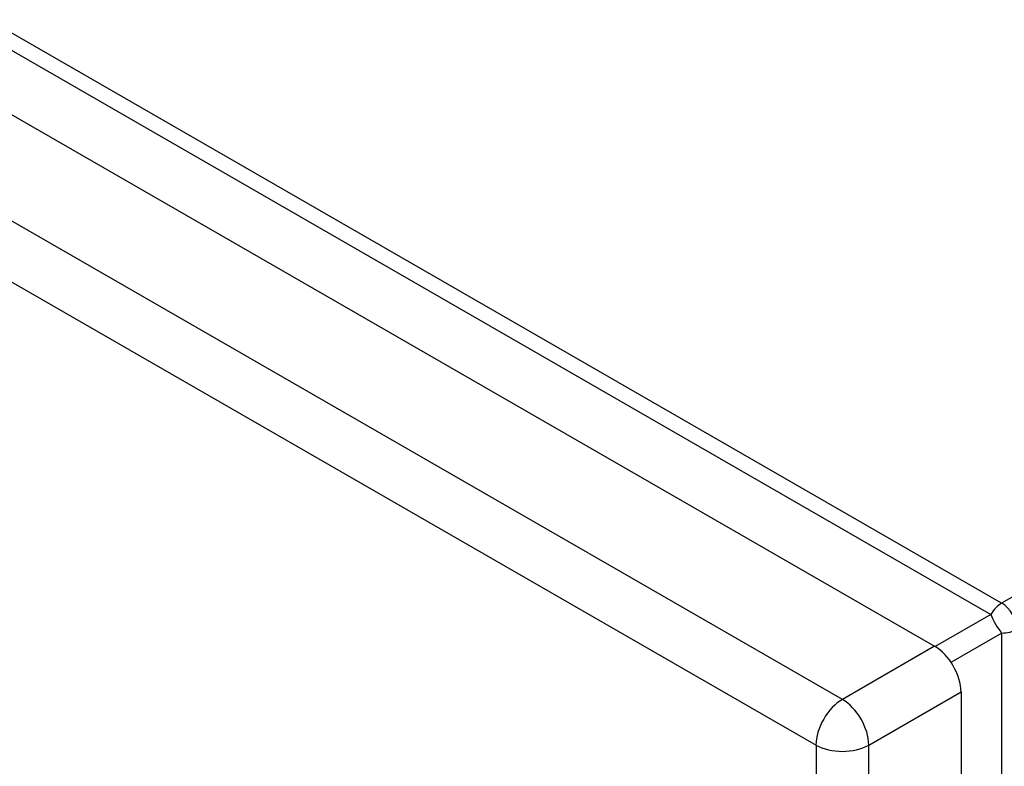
# Model space of a CAD drawing. Header units: inches. Extents: x 5.1 to 81, y 4.4 to 51.
# Tile 54 of 56: x 73.3 to 77.2, y 35.3 to 38.2. Entities that reach past the tile are written whole.
import ezdxf

# ---------------------------------------------------------------- set-up
doc = ezdxf.new("R2010")
doc.units = ezdxf.units.IN
doc.header["$MEASUREMENT"] = 0
doc.layers.add('Visible Edges(ANSI)', color=7, linetype='Continuous', lineweight=25)
doc.layers.add('Visible Tangent Edges(ANSI)', color=7, linetype='Continuous', lineweight=25)

msp = doc.modelspace()

# ---------------------------------------------------------------- linework, layer by layer
at = {"layer": 'Visible Edges(ANSI)'}
for p, q in [((69.9952, 39.7143), (76.9163, 35.7286)), ((77.0196, 35.5498), (77.0196, 33.6377))]:
    msp.add_line(p, q, dxfattribs=at)
msp.add_ellipse((76.9163, 35.6093), major_axis=(0.0729, -0.1265), ratio=0.578093, start_param=0.787332, end_param=2.358128, dxfattribs=at)
at = {"layer": 'Visible Tangent Edges(ANSI)'}
for p, q in [((77.1785, 35.8975), (70.2263, 39.901)), ((70.1843, 39.8567), (77.1365, 35.8532)), ((76.5557, 35.521), (69.6346, 39.5066)), ((69.5313, 39.3278), (76.4525, 35.3421)), ((80.9638, 38.0773), (77.1785, 35.8975)), ((77.1365, 35.8532), (76.9187, 35.7272)), ((76.9804, 35.6659), (77.1785, 35.7804)), ((77.1785, 35.7804), (77.1785, 33.1821)), ((76.9163, 35.7286), (76.5557, 35.521)), ((76.659, 35.3421), (77.0196, 35.5498)), ((76.4525, 35.3421), (76.4525, 33.5198)), ((76.659, 33.5198), (76.659, 35.3421))]:
    msp.add_line(p, q, dxfattribs=at)
for centre, major_axis, ratio, start_param, end_param in [((77.1785, 35.8288), (-0.0419, -0.0728), 0.578093, 3.925057, 4.710455), ((77.1785, 35.8288), (0.0419, -0.0728), 0.578093, 0.787332, 2.358128), ((77.1785, 35.8288), (0.042, -0.0727), 0.332474, 4.187117, 5.234315), ((77.1785, 35.8288), (0.084, 0), 0.575862, 4.712389, 5.497787), ((76.5557, 35.4016), (0.0729, 0.1265), 0.578093, 0.783464, 2.354261), ((76.5557, 35.4016), (-0.0729, 0.1265), 0.578093, 3.928925, 5.499721), ((76.5557, 35.4016), (-0.146, 0), 0.575862, 0.785398, 2.356194)]:
    msp.add_ellipse(centre, major_axis=major_axis, ratio=ratio, start_param=start_param, end_param=end_param, dxfattribs=at)

doc.saveas('drawing.dxf')
